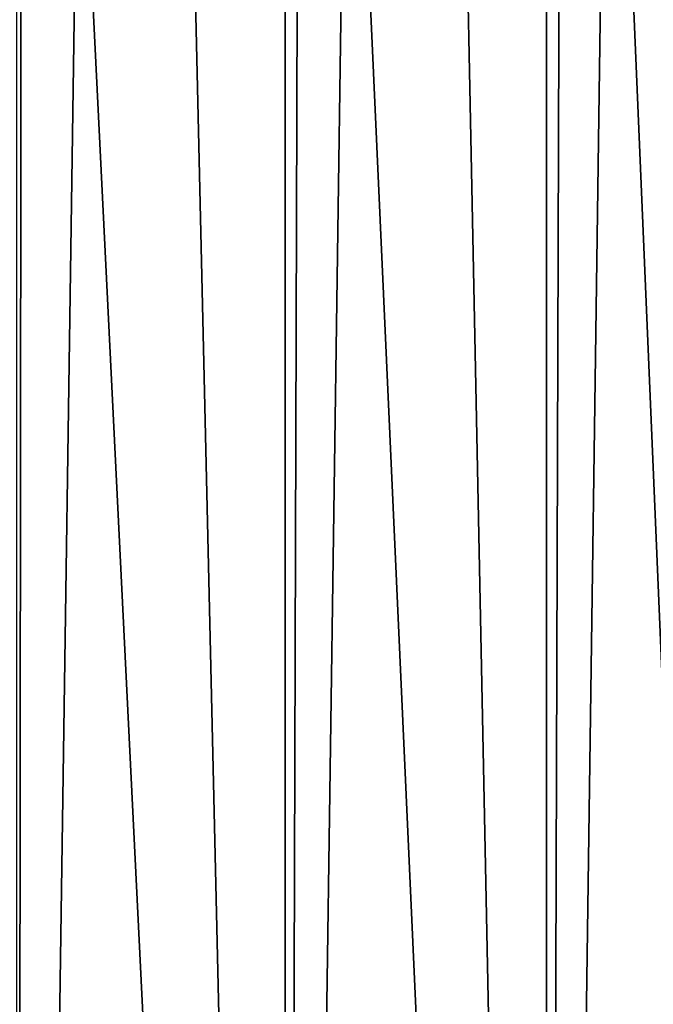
# Model space of a CAD drawing. Header units: millimetres. Extents: x -24 to 24, y 0 to 188.
# Tile 11 of 256: x 4.48 to 9.63, y 24.01 to 32.02. Entities that reach past the tile are written whole.
import ezdxf

# ---------------------------------------------------------------- set-up
doc = ezdxf.new("R2010")
doc.units = ezdxf.units.MM
doc.header["$LTSCALE"] = 58.620611
doc.layers.add('31', color=7, linetype='CONTINUOUS')

msp = doc.modelspace()

# ---------------------------------------------------------------- linework, layer by layer
at = {"layer": '31', "color": 7, "linetype": 'CONTINUOUS'}
for points in [[(6.6363, 0.5, -23.3243), (4.4559, 0.5, -23.8371), (6.6363, 148, -23.3243), (6.6363, 0.5, -23.3243)], [(6.6363, 148, -23.3243), (4.4559, 0.5, -23.8371), (4.4559, 148, -23.8371), (6.6363, 148, -23.3243)], [(8.7601, 0.5, -22.6125), (6.6363, 0.5, -23.3243), (8.7601, 148, -22.6125), (8.7601, 0.5, -22.6125)], [(8.7601, 148, -22.6125), (6.6363, 0.5, -23.3243), (6.6363, 148, -23.3243), (8.7601, 148, -22.6125)], [(10.8092, 0.5, -21.7077), (8.7601, 0.5, -22.6125), (10.8092, 148, -21.7077), (10.8092, 0.5, -21.7077)], [(10.8092, 148, -21.7077), (8.7601, 0.5, -22.6125), (8.7601, 148, -22.6125), (10.8092, 148, -21.7077)], [(8.9049, 45.4542, 22.5558), (10.8092, 0.5, 21.7077), (9.9168, 46.0635, 22.1296), (8.9049, 45.4542, 22.5558)], [(7.8671, 44.9273, 22.9384), (8.7601, 0.5, 22.6125), (8.9049, 45.4542, 22.5558), (7.8671, 44.9273, 22.9384)], [(8.7601, 0.5, 22.6125), (10.8092, 0.5, 21.7077), (8.9049, 45.4542, 22.5558), (8.7601, 0.5, 22.6125)], [(6.7723, 44.4629, 23.2852), (8.7601, 0.5, 22.6125), (7.8671, 44.9273, 22.9384), (6.7723, 44.4629, 23.2852)], [(5.6334, 44.0637, 23.5866), (6.6363, 0.5, 23.3243), (6.7723, 44.4629, 23.2852), (5.6334, 44.0637, 23.5866)], [(6.6363, 0.5, 23.3243), (8.7601, 0.5, 22.6125), (6.7723, 44.4629, 23.2852), (6.6363, 0.5, 23.3243)], [(4.4998, 43.7437, 23.8289), (6.6363, 0.5, 23.3243), (5.6334, 44.0637, 23.5866), (4.4998, 43.7437, 23.8289)], [(3.3843, 43.5029, 24.0127), (4.4559, 0.5, 23.8371), (4.4998, 43.7437, 23.8289), (3.3843, 43.5029, 24.0127)], [(4.4559, 0.5, 23.8371), (6.6363, 0.5, 23.3243), (4.4998, 43.7437, 23.8289), (4.4559, 0.5, 23.8371)]]:
    msp.add_3dface(points, dxfattribs=at)

doc.saveas('drawing.dxf')
